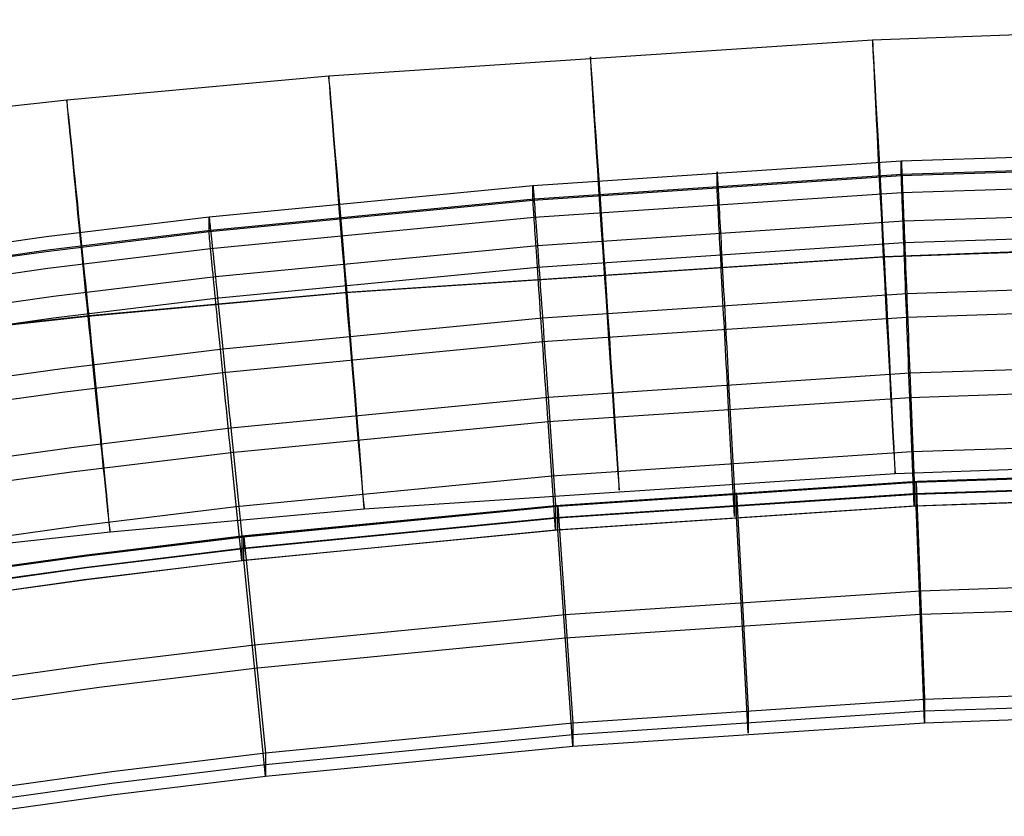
# Model space of a CAD drawing. Extents: x -1634 to -184, y -278 to 263.
# Tile 97 of 242: x -1470 to -1425, y 161 to 198. Entities that reach past the tile are written whole.
import ezdxf

# ---------------------------------------------------------------- set-up
doc = ezdxf.new("R2010")
doc.units = 0
doc.layers.add('PREDEFINITO', color=7, linetype='CONTINUOUS')

msp = doc.modelspace()

# ---------------------------------------------------------------- linework, layer by layer
at = {"layer": 'PREDEFINITO'}
for p, q in [((-1404.946, 197.952, 295.894), (-1431.127, 197.011, 295.964)), ((-1431.127, 197.011, 295.964), (-1456.165, 195.347, 296.032)), ((-1456.165, 195.347, 296.032), (-1468.223, 194.253, 296.065)), ((-1468.223, 194.253, 296.065), (-1480.277, 192.92, 296.098)), ((-1429.805, 191.45, 429.749), (-1400.542, 192.408, 429.727)), ((-1429.805, 190.773, 399.757), (-1400.542, 191.731, 399.735)), ((-1429.777, 190.832, 433.445), (-1400.54, 191.789, 433.423)), ((-1446.761, 190.321, 429.775), (-1429.805, 191.45, 429.749)), ((-1429.805, 191.45, 429.749), (-1429.805, 191.452, 430.09)), ((-1429.805, 191.452, 430.09), (-1429.804, 191.442, 430.432)), ((-1429.805, 190.773, 399.757), (-1429.805, 191.45, 429.749)), ((-1429.804, 191.442, 430.432), (-1429.803, 191.421, 430.773)), ((-1429.803, 191.421, 430.773), (-1429.801, 191.388, 431.112)), ((-1429.801, 191.388, 431.112), (-1429.799, 191.343, 431.451)), ((-1429.799, 191.343, 431.451), (-1429.797, 191.287, 431.788)), ((-1429.797, 191.287, 431.788), (-1429.794, 191.22, 432.122)), ((-1446.712, 189.704, 433.47), (-1429.777, 190.832, 433.445)), ((-1438.289, 190.949, 429.76), (-1438.288, 190.951, 430.102)), ((-1438.289, 190.272, 399.768), (-1438.289, 190.949, 429.76)), ((-1438.288, 190.951, 430.102), (-1438.287, 190.941, 430.443)), ((-1438.287, 190.941, 430.443), (-1438.286, 190.92, 430.784)), ((-1438.286, 190.92, 430.784), (-1438.284, 190.887, 431.124)), ((-1438.284, 190.887, 431.124), (-1438.281, 190.842, 431.462)), ((-1438.281, 190.842, 431.462), (-1438.277, 190.786, 431.799)), ((-1429.794, 191.22, 432.122), (-1429.79, 191.141, 432.455)), ((-1429.79, 191.141, 432.455), (-1429.787, 191.051, 432.784)), ((-1429.787, 191.051, 432.784), (-1429.782, 190.949, 433.11)), ((-1429.782, 190.949, 433.11), (-1429.778, 190.837, 433.432)), ((-1429.778, 190.837, 433.432), (-1429.773, 190.713, 433.751)), ((-1429.777, 189.988, 396.092), (-1400.54, 190.946, 396.071)), ((-1446.761, 189.644, 399.782), (-1429.805, 190.773, 399.757)), ((-1438.277, 190.786, 431.799), (-1438.273, 190.719, 432.134)), ((-1438.273, 190.719, 432.134), (-1438.269, 190.64, 432.466)), ((-1438.269, 190.64, 432.466), (-1438.264, 190.55, 432.795)), ((-1438.264, 190.55, 432.795), (-1438.258, 190.448, 433.121)), ((-1438.258, 190.448, 433.121), (-1438.251, 190.336, 433.444)), ((-1429.805, 190.759, 399.415), (-1429.805, 190.773, 399.757)), ((-1429.804, 190.734, 399.075), (-1429.805, 190.759, 399.415)), ((-1429.803, 190.697, 398.736), (-1429.804, 190.734, 399.075)), ((-1429.801, 190.649, 398.398), (-1429.803, 190.697, 398.736)), ((-1429.799, 190.589, 398.061), (-1429.801, 190.649, 398.398)), ((-1429.797, 190.518, 397.727), (-1429.799, 190.589, 398.061)), ((-1429.794, 190.436, 397.396), (-1429.797, 190.518, 397.727)), ((-1429.79, 190.342, 397.068), (-1429.794, 190.436, 397.396)), ((-1429.773, 190.713, 433.751), (-1429.767, 190.579, 434.064)), ((-1429.767, 190.579, 434.064), (-1429.761, 190.434, 434.374)), ((-1429.761, 190.434, 434.374), (-1429.755, 190.279, 434.678)), ((-1461.674, 188.872, 429.807), (-1446.761, 190.321, 429.775)), ((-1446.761, 190.321, 429.775), (-1446.76, 190.323, 430.116)), ((-1446.761, 189.644, 399.782), (-1446.761, 190.321, 429.775)), ((-1446.76, 190.323, 430.116), (-1446.759, 190.313, 430.457)), ((-1446.759, 190.313, 430.457), (-1446.757, 190.292, 430.798)), ((-1446.757, 190.292, 430.798), (-1446.754, 190.259, 431.138)), ((-1446.754, 190.259, 431.138), (-1446.751, 190.215, 431.476)), ((-1446.751, 190.215, 431.476), (-1446.746, 190.159, 431.813)), ((-1446.746, 190.159, 431.813), (-1446.741, 190.091, 432.148)), ((-1446.741, 190.091, 432.148), (-1446.735, 190.012, 432.48)), ((-1446.735, 190.012, 432.48), (-1446.728, 189.922, 432.809)), ((-1446.728, 189.922, 432.809), (-1446.721, 189.821, 433.135)), ((-1446.712, 188.861, 396.118), (-1429.777, 189.988, 396.092)), ((-1438.288, 190.258, 399.427), (-1438.289, 190.272, 399.768)), ((-1438.287, 190.233, 399.086), (-1438.288, 190.258, 399.427)), ((-1438.286, 190.196, 398.747), (-1438.287, 190.233, 399.086)), ((-1438.284, 190.148, 398.409), (-1438.286, 190.196, 398.747)), ((-1438.281, 190.088, 398.073), (-1438.284, 190.148, 398.409)), ((-1438.277, 190.017, 397.739), (-1438.281, 190.088, 398.073)), ((-1438.273, 189.935, 397.407), (-1438.277, 190.017, 397.739)), ((-1438.269, 189.841, 397.079), (-1438.273, 189.935, 397.407)), ((-1438.251, 190.336, 433.444), (-1438.244, 190.213, 433.762)), ((-1438.244, 190.213, 433.762), (-1438.237, 190.079, 434.076)), ((-1438.237, 190.079, 434.076), (-1438.229, 189.934, 434.385)), ((-1438.229, 189.934, 434.385), (-1438.22, 189.779, 434.689)), ((-1429.787, 190.237, 396.743), (-1429.79, 190.342, 397.068)), ((-1429.782, 190.121, 396.422), (-1429.787, 190.237, 396.743)), ((-1429.778, 189.994, 396.105), (-1429.782, 190.121, 396.422)), ((-1429.773, 189.856, 395.792), (-1429.778, 189.994, 396.105)), ((-1429.755, 190.279, 434.678), (-1429.748, 190.113, 434.976)), ((-1429.748, 190.113, 434.976), (-1429.741, 189.938, 435.269)), ((-1429.741, 189.938, 435.269), (-1429.734, 189.752, 435.555)), ((-1461.674, 188.195, 399.815), (-1446.761, 189.644, 399.782)), ((-1461.604, 188.257, 433.503), (-1446.712, 189.704, 433.47)), ((-1446.76, 189.63, 399.441), (-1446.761, 189.644, 399.782)), ((-1446.759, 189.605, 399.1), (-1446.76, 189.63, 399.441)), ((-1446.757, 189.569, 398.761), (-1446.759, 189.605, 399.1)), ((-1446.754, 189.52, 398.423), (-1446.757, 189.569, 398.761)), ((-1446.751, 189.461, 398.087), (-1446.754, 189.52, 398.423)), ((-1446.721, 189.821, 433.135), (-1446.713, 189.709, 433.458)), ((-1446.713, 189.709, 433.458), (-1446.703, 189.586, 433.776)), ((-1446.703, 189.586, 433.776), (-1446.694, 189.452, 434.09)), ((-1438.264, 189.736, 396.754), (-1438.269, 189.841, 397.079)), ((-1438.258, 189.62, 396.433), (-1438.264, 189.736, 396.754)), ((-1438.251, 189.493, 396.116), (-1438.258, 189.62, 396.433)), ((-1438.244, 189.355, 395.804), (-1438.251, 189.493, 396.116)), ((-1438.22, 189.779, 434.689), (-1438.211, 189.613, 434.988)), ((-1438.211, 189.613, 434.988), (-1438.201, 189.438, 435.28)), ((-1429.767, 189.708, 395.485), (-1429.773, 189.856, 395.792)), ((-1429.761, 189.549, 395.183), (-1429.767, 189.708, 395.485)), ((-1429.755, 189.38, 394.886), (-1429.761, 189.549, 395.183)), ((-1429.734, 189.752, 435.555), (-1429.726, 189.557, 435.836)), ((-1429.726, 189.557, 435.836), (-1429.717, 189.352, 436.109)), ((-1429.691, 188.684, 436.884), (-1400.533, 189.64, 436.863)), ((-1446.746, 189.39, 397.753), (-1446.751, 189.461, 398.087)), ((-1446.741, 189.307, 397.422), (-1446.746, 189.39, 397.753)), ((-1446.735, 189.213, 397.093), (-1446.741, 189.307, 397.422)), ((-1446.728, 189.109, 396.768), (-1446.735, 189.213, 397.093)), ((-1446.721, 188.993, 396.447), (-1446.728, 189.109, 396.768)), ((-1446.694, 189.452, 434.09), (-1446.683, 189.307, 434.399)), ((-1446.683, 189.307, 434.399), (-1446.672, 189.152, 434.703)), ((-1446.672, 189.152, 434.703), (-1446.66, 188.987, 435.002)), ((-1438.237, 189.207, 395.496), (-1438.244, 189.355, 395.804)), ((-1438.229, 189.049, 395.194), (-1438.237, 189.207, 395.496)), ((-1438.22, 188.88, 394.897), (-1438.229, 189.049, 395.194)), ((-1438.201, 189.438, 435.28), (-1438.191, 189.252, 435.567)), ((-1438.191, 189.252, 435.567), (-1438.18, 189.057, 435.847)), ((-1438.18, 189.057, 435.847), (-1438.169, 188.853, 436.12)), ((-1429.748, 189.202, 394.595), (-1429.755, 189.38, 394.886)), ((-1429.741, 189.013, 394.311), (-1429.748, 189.202, 394.595)), ((-1429.734, 188.815, 394.033), (-1429.741, 189.013, 394.311)), ((-1429.717, 189.352, 436.109), (-1429.709, 189.139, 436.375)), ((-1429.709, 189.139, 436.375), (-1429.7, 188.916, 436.633)), ((-1469.175, 187.962, 429.828), (-1461.674, 188.872, 429.807)), ((-1461.674, 188.872, 429.807), (-1461.674, 188.874, 430.149)), ((-1461.674, 188.874, 430.149), (-1461.672, 188.864, 430.49)), ((-1461.674, 188.195, 399.815), (-1461.674, 188.872, 429.807)), ((-1461.672, 188.864, 430.49), (-1461.669, 188.843, 430.831)), ((-1461.669, 188.843, 430.831), (-1461.665, 188.81, 431.171)), ((-1461.665, 188.81, 431.171), (-1461.66, 188.766, 431.509)), ((-1461.66, 188.766, 431.509), (-1461.653, 188.71, 431.846)), ((-1461.653, 188.71, 431.846), (-1461.646, 188.643, 432.181)), ((-1461.646, 188.643, 432.181), (-1461.637, 188.564, 432.513)), ((-1461.637, 188.564, 432.513), (-1461.627, 188.474, 432.842)), ((-1461.604, 187.413, 396.151), (-1446.712, 188.861, 396.118)), ((-1446.713, 188.866, 396.13), (-1446.721, 188.993, 396.447)), ((-1446.703, 188.729, 395.818), (-1446.713, 188.866, 396.13)), ((-1446.694, 188.581, 395.51), (-1446.703, 188.729, 395.818)), ((-1446.683, 188.422, 395.208), (-1446.694, 188.581, 395.51)), ((-1446.66, 188.987, 435.002), (-1446.647, 188.812, 435.294)), ((-1446.647, 188.812, 435.294), (-1446.634, 188.626, 435.581)), ((-1446.634, 188.626, 435.581), (-1446.62, 188.431, 435.861)), ((-1446.558, 187.56, 436.91), (-1429.691, 188.684, 436.884)), ((-1438.211, 188.701, 394.606), (-1438.22, 188.88, 394.897)), ((-1438.201, 188.513, 394.322), (-1438.211, 188.701, 394.606)), ((-1438.169, 188.853, 436.12), (-1438.157, 188.639, 436.386)), ((-1438.157, 188.639, 436.386), (-1438.145, 188.416, 436.645)), ((-1429.726, 188.607, 393.762), (-1429.734, 188.815, 394.033)), ((-1429.717, 188.39, 393.498), (-1429.726, 188.607, 393.762)), ((-1429.7, 188.916, 436.633), (-1429.691, 188.684, 436.884)), ((-1429.691, 188.684, 436.884), (-1429.681, 188.444, 437.127)), ((-1429.691, 187.688, 392.753), (-1400.533, 188.644, 392.732)), ((-1469.175, 187.284, 399.835), (-1461.674, 188.195, 399.815)), ((-1469.093, 187.348, 433.524), (-1461.604, 188.257, 433.503)), ((-1461.674, 188.181, 399.474), (-1461.674, 188.195, 399.815)), ((-1461.672, 188.156, 399.133), (-1461.674, 188.181, 399.474)), ((-1461.669, 188.12, 398.794), (-1461.672, 188.156, 399.133)), ((-1461.665, 188.072, 398.456), (-1461.669, 188.12, 398.794)), ((-1461.627, 188.474, 432.842), (-1461.616, 188.374, 433.168)), ((-1461.616, 188.374, 433.168), (-1461.604, 188.262, 433.49)), ((-1461.604, 188.262, 433.49), (-1461.591, 188.139, 433.809)), ((-1461.591, 188.139, 433.809), (-1461.577, 188.005, 434.123)), ((-1446.672, 188.254, 394.911), (-1446.683, 188.422, 395.208)), ((-1446.66, 188.075, 394.621), (-1446.672, 188.254, 394.911)), ((-1446.62, 188.431, 435.861), (-1446.605, 188.227, 436.134)), ((-1446.605, 188.227, 436.134), (-1446.59, 188.014, 436.4)), ((-1438.191, 188.315, 394.044), (-1438.201, 188.513, 394.322)), ((-1438.18, 188.107, 393.773), (-1438.191, 188.315, 394.044)), ((-1438.169, 187.891, 393.509), (-1438.18, 188.107, 393.773)), ((-1438.145, 188.416, 436.645), (-1438.132, 188.185, 436.895)), ((-1438.132, 188.185, 436.895), (-1438.119, 187.945, 437.138)), ((-1429.709, 188.165, 393.242), (-1429.717, 188.39, 393.498)), ((-1429.7, 187.93, 392.994), (-1429.709, 188.165, 393.242)), ((-1429.681, 188.444, 437.127), (-1429.671, 188.196, 437.361)), ((-1429.671, 188.196, 437.361), (-1429.661, 187.94, 437.587)), ((-1476.656, 186.92, 429.851), (-1469.175, 187.962, 429.828)), ((-1461.66, 188.012, 398.12), (-1461.665, 188.072, 398.456)), ((-1461.653, 187.941, 397.786), (-1461.66, 188.012, 398.12)), ((-1461.646, 187.859, 397.454), (-1461.653, 187.941, 397.786)), ((-1461.637, 187.765, 397.126), (-1461.646, 187.859, 397.454)), ((-1461.627, 187.661, 396.801), (-1461.637, 187.765, 397.126)), ((-1461.616, 187.545, 396.48), (-1461.627, 187.661, 396.801)), ((-1461.577, 188.005, 434.123), (-1461.562, 187.861, 434.432)), ((-1461.562, 187.861, 434.432), (-1461.546, 187.706, 434.736)), ((-1461.546, 187.706, 434.736), (-1461.528, 187.542, 435.034)), ((-1446.647, 187.887, 394.336), (-1446.66, 188.075, 394.621)), ((-1446.634, 187.689, 394.058), (-1446.647, 187.887, 394.336)), ((-1446.62, 187.481, 393.787), (-1446.634, 187.689, 394.058)), ((-1446.59, 188.014, 436.4), (-1446.574, 187.791, 436.659)), ((-1446.574, 187.791, 436.659), (-1446.558, 187.56, 436.91)), ((-1446.558, 186.564, 392.779), (-1429.691, 187.688, 392.753)), ((-1438.157, 187.665, 393.253), (-1438.169, 187.891, 393.509)), ((-1438.145, 187.431, 393.005), (-1438.157, 187.665, 393.253)), ((-1438.119, 187.945, 437.138), (-1438.106, 187.697, 437.373)), ((-1438.106, 187.697, 437.373), (-1438.092, 187.442, 437.598)), ((-1404.781, 187.94, 285.907), (-1430.635, 187.011, 285.976)), ((-1404.728, 187.967, 305.907), (-1430.582, 187.038, 305.976)), ((-1429.691, 187.688, 392.754), (-1429.7, 187.93, 392.994)), ((-1429.681, 187.437, 392.522), (-1429.691, 187.688, 392.754)), ((-1429.661, 187.94, 437.587), (-1429.651, 187.677, 437.804)), ((-1429.651, 187.677, 437.804), (-1429.64, 187.406, 438.012)), ((-1476.656, 186.243, 399.859), (-1469.175, 187.284, 399.835)), ((-1476.561, 186.308, 433.547), (-1469.093, 187.348, 433.524)), ((-1469.093, 186.504, 396.171), (-1461.604, 187.413, 396.151)), ((-1461.604, 187.419, 396.163), (-1461.616, 187.545, 396.48)), ((-1461.591, 187.282, 395.851), (-1461.604, 187.419, 396.163)), ((-1461.577, 187.134, 395.543), (-1461.591, 187.282, 395.851)), ((-1461.528, 187.542, 435.034), (-1461.51, 187.367, 435.327)), ((-1461.51, 187.367, 435.327), (-1461.491, 187.182, 435.614)), ((-1461.381, 186.119, 436.942), (-1446.558, 187.56, 436.91)), ((-1446.605, 187.265, 393.524), (-1446.62, 187.481, 393.787)), ((-1446.59, 187.04, 393.267), (-1446.605, 187.265, 393.524)), ((-1446.558, 187.56, 436.91), (-1446.541, 187.321, 437.152)), ((-1446.541, 187.321, 437.152), (-1446.523, 187.073, 437.387)), ((-1438.132, 187.189, 392.765), (-1438.145, 187.431, 393.005)), ((-1438.092, 187.442, 437.598), (-1438.077, 187.178, 437.815)), ((-1429.671, 187.179, 392.299), (-1429.681, 187.437, 392.522)), ((-1429.64, 187.406, 438.012), (-1429.629, 187.129, 438.21)), ((-1461.562, 186.976, 395.241), (-1461.577, 187.134, 395.543)), ((-1461.546, 186.808, 394.944), (-1461.562, 186.976, 395.241)), ((-1461.528, 186.63, 394.653), (-1461.546, 186.808, 394.944)), ((-1461.491, 187.182, 435.614), (-1461.471, 186.988, 435.894)), ((-1461.471, 186.988, 435.894), (-1461.45, 186.784, 436.167)), ((-1461.45, 186.784, 436.167), (-1461.428, 186.571, 436.433)), ((-1430.635, 187.011, 285.976), (-1455.375, 185.367, 286.043)), ((-1430.582, 187.038, 305.976), (-1455.323, 185.394, 306.043)), ((-1446.574, 186.806, 393.019), (-1446.59, 187.04, 393.267)), ((-1446.558, 186.564, 392.779), (-1446.574, 186.806, 393.019)), ((-1446.523, 187.073, 437.387), (-1446.505, 186.818, 437.613)), ((-1446.505, 186.818, 437.613), (-1446.487, 186.555, 437.829)), ((-1438.119, 186.938, 392.533), (-1438.132, 187.189, 392.765)), ((-1438.106, 186.68, 392.31), (-1438.119, 186.938, 392.533)), ((-1438.077, 187.178, 437.815), (-1438.063, 186.908, 438.023)), ((-1438.063, 186.908, 438.023), (-1438.047, 186.63, 438.222)), ((-1429.661, 186.913, 392.085), (-1429.671, 187.179, 392.299)), ((-1429.651, 186.64, 391.88), (-1429.661, 186.913, 392.085)), ((-1429.629, 187.129, 438.21), (-1429.618, 186.844, 438.399)), ((-1429.618, 186.844, 438.399), (-1429.606, 186.554, 438.578)), ((-1476.561, 185.464, 396.195), (-1469.093, 186.504, 396.171)), ((-1461.51, 186.442, 394.369), (-1461.528, 186.63, 394.653)), ((-1461.491, 186.244, 394.091), (-1461.51, 186.442, 394.369)), ((-1461.428, 186.571, 436.433), (-1461.405, 186.349, 436.691)), ((-1461.405, 186.349, 436.691), (-1461.381, 186.119, 436.942)), ((-1461.381, 185.122, 392.811), (-1446.558, 186.564, 392.779)), ((-1446.541, 186.313, 392.547), (-1446.558, 186.564, 392.779)), ((-1446.523, 186.056, 392.324), (-1446.541, 186.313, 392.547)), ((-1446.487, 186.555, 437.829), (-1446.468, 186.284, 438.037)), ((-1438.092, 186.414, 392.096), (-1438.106, 186.68, 392.31)), ((-1438.077, 186.141, 391.891), (-1438.092, 186.414, 392.096)), ((-1438.047, 186.63, 438.222), (-1438.032, 186.346, 438.411)), ((-1438.032, 186.346, 438.411), (-1438.016, 186.056, 438.59)), ((-1429.64, 186.36, 391.685), (-1429.651, 186.64, 391.88)), ((-1429.629, 186.074, 391.499), (-1429.64, 186.36, 391.685)), ((-1429.606, 186.554, 438.578), (-1429.594, 186.257, 438.747)), ((-1429.559, 185.348, 439.187), (-1400.521, 186.301, 439.166)), ((-1468.832, 185.214, 436.963), (-1461.381, 186.119, 436.942)), ((-1461.471, 186.038, 393.82), (-1461.491, 186.244, 394.091)), ((-1461.45, 185.822, 393.556), (-1461.471, 186.038, 393.82)), ((-1461.381, 186.119, 436.942), (-1461.356, 185.88, 437.185)), ((-1461.356, 185.88, 437.185), (-1461.331, 185.633, 437.419)), ((-1446.505, 185.79, 392.11), (-1446.523, 186.056, 392.324)), ((-1446.468, 186.284, 438.037), (-1446.448, 186.007, 438.236)), ((-1446.448, 186.007, 438.236), (-1446.428, 185.723, 438.425)), ((-1438.063, 185.862, 391.696), (-1438.077, 186.141, 391.891)), ((-1438.047, 185.576, 391.51), (-1438.063, 185.862, 391.696)), ((-1438.016, 186.056, 438.59), (-1438, 185.76, 438.759)), ((-1429.618, 185.781, 391.323), (-1429.629, 186.074, 391.499)), ((-1429.594, 186.257, 438.747), (-1429.583, 185.955, 438.906)), ((-1429.583, 185.955, 438.906), (-1429.57, 185.648, 439.054)), ((-1455.323, 185.394, 306.043), (-1467.2, 184.316, 306.076)), ((-1461.428, 185.597, 393.3), (-1461.45, 185.822, 393.556)), ((-1461.405, 185.364, 393.052), (-1461.428, 185.597, 393.3)), ((-1461.331, 185.633, 437.419), (-1461.305, 185.378, 437.645)), ((-1446.487, 185.518, 391.905), (-1446.505, 185.79, 392.11)), ((-1446.468, 185.238, 391.71), (-1446.487, 185.518, 391.905)), ((-1446.428, 185.723, 438.425), (-1446.408, 185.433, 438.604)), ((-1446.408, 185.433, 438.604), (-1446.387, 185.137, 438.773)), ((-1438.032, 185.283, 391.334), (-1438.047, 185.576, 391.51)), ((-1438, 185.76, 438.759), (-1437.984, 185.458, 438.917)), ((-1437.984, 185.458, 438.917), (-1437.967, 185.151, 439.066)), ((-1429.606, 185.483, 391.157), (-1429.618, 185.781, 391.323)), ((-1429.594, 185.179, 391.002), (-1429.606, 185.483, 391.157)), ((-1429.57, 185.648, 439.054), (-1429.558, 185.336, 439.192)), ((-1476.259, 184.179, 436.986), (-1468.832, 185.214, 436.963)), ((-1468.832, 184.217, 392.832), (-1461.381, 185.122, 392.811)), ((-1455.375, 185.367, 286.043), (-1467.253, 184.29, 286.076)), ((-1461.381, 185.122, 392.812), (-1461.405, 185.364, 393.052)), ((-1461.356, 184.873, 392.58), (-1461.381, 185.122, 392.812)), ((-1461.305, 185.378, 437.645), (-1461.278, 185.116, 437.862)), ((-1461.278, 185.116, 437.862), (-1461.25, 184.846, 438.07)), ((-1446.448, 184.952, 391.524), (-1446.468, 185.238, 391.71)), ((-1446.428, 184.66, 391.348), (-1446.448, 184.952, 391.524)), ((-1446.387, 185.137, 438.773), (-1446.366, 184.836, 438.931)), ((-1446.323, 184.23, 439.212), (-1429.559, 185.348, 439.187)), ((-1438.016, 184.985, 391.169), (-1438.032, 185.283, 391.334)), ((-1438, 184.682, 391.013), (-1438.016, 184.985, 391.169)), ((-1437.967, 185.151, 439.066), (-1437.951, 184.839, 439.203)), ((-1429.583, 184.87, 390.857), (-1429.594, 185.179, 391.002)), ((-1429.559, 184.251, 390.604), (-1400.521, 185.204, 390.582)), ((-1429.558, 185.336, 439.192), (-1429.546, 185.019, 439.319)), ((-1429.546, 185.019, 439.319), (-1429.533, 184.698, 439.435)), ((-1461.331, 184.615, 392.357), (-1461.356, 184.873, 392.58)), ((-1461.305, 184.351, 392.143), (-1461.331, 184.615, 392.357)), ((-1461.25, 184.846, 438.07), (-1461.222, 184.57, 438.268)), ((-1461.222, 184.57, 438.268), (-1461.193, 184.287, 438.457)), ((-1446.408, 184.363, 391.183), (-1446.428, 184.66, 391.348)), ((-1446.366, 184.836, 438.931), (-1446.344, 184.529, 439.08)), ((-1446.344, 184.529, 439.08), (-1446.322, 184.217, 439.217)), ((-1437.984, 184.373, 390.868), (-1438, 184.682, 391.013)), ((-1437.951, 184.839, 439.203), (-1437.933, 184.522, 439.33)), ((-1437.933, 184.522, 439.33), (-1437.916, 184.202, 439.446)), ((-1429.57, 184.557, 390.723), (-1429.583, 184.87, 390.857)), ((-1429.558, 184.239, 390.599), (-1429.57, 184.557, 390.723)), ((-1429.533, 184.698, 439.435), (-1429.52, 184.374, 439.54)), ((-1467.253, 184.29, 286.076), (-1479.095, 182.98, 286.108)), ((-1467.2, 184.316, 306.076), (-1479.043, 183.007, 306.108)), ((-1476.259, 183.182, 392.855), (-1468.832, 184.217, 392.832)), ((-1461.278, 184.079, 391.938), (-1461.305, 184.351, 392.143)), ((-1461.25, 183.8, 391.742), (-1461.278, 184.079, 391.938)), ((-1461.193, 184.287, 438.457), (-1461.163, 183.998, 438.636)), ((-1461.041, 182.797, 439.245), (-1446.323, 184.23, 439.212)), ((-1446.387, 184.059, 391.027), (-1446.408, 184.363, 391.183)), ((-1446.366, 183.751, 390.882), (-1446.387, 184.059, 391.027)), ((-1446.323, 183.132, 390.629), (-1429.559, 184.251, 390.604)), ((-1446.322, 184.217, 439.217), (-1446.3, 183.901, 439.344)), ((-1437.967, 184.059, 390.734), (-1437.984, 184.373, 390.868)), ((-1437.951, 183.742, 390.61), (-1437.967, 184.059, 390.734)), ((-1437.916, 184.202, 439.446), (-1437.899, 183.877, 439.552)), ((-1429.546, 183.916, 390.487), (-1429.558, 184.239, 390.599)), ((-1429.52, 184.374, 439.54), (-1429.507, 184.046, 439.634)), ((-1429.507, 184.046, 439.634), (-1429.494, 183.715, 439.717)), ((-1461.222, 183.515, 391.557), (-1461.25, 183.8, 391.742)), ((-1461.163, 183.998, 438.636), (-1461.133, 183.702, 438.805)), ((-1461.133, 183.702, 438.805), (-1461.103, 183.402, 438.964)), ((-1446.344, 183.438, 390.748), (-1446.366, 183.751, 390.882)), ((-1446.3, 183.901, 439.344), (-1446.278, 183.581, 439.46)), ((-1446.278, 183.581, 439.46), (-1446.255, 183.257, 439.566)), ((-1437.933, 183.42, 390.498), (-1437.951, 183.742, 390.61)), ((-1437.899, 183.877, 439.552), (-1437.881, 183.55, 439.645)), ((-1429.533, 183.591, 390.385), (-1429.546, 183.916, 390.487)), ((-1429.52, 183.262, 390.295), (-1429.533, 183.591, 390.385)), ((-1429.494, 183.715, 439.717), (-1429.481, 183.381, 439.788)), ((-1461.193, 183.224, 391.381), (-1461.222, 183.515, 391.557)), ((-1461.163, 182.927, 391.215), (-1461.193, 183.224, 391.381)), ((-1461.103, 183.402, 438.964), (-1461.072, 183.096, 439.112)), ((-1461.041, 181.7, 390.661), (-1446.323, 183.132, 390.629)), ((-1446.322, 183.12, 390.624), (-1446.344, 183.438, 390.748)), ((-1446.3, 182.798, 390.512), (-1446.322, 183.12, 390.624)), ((-1446.255, 183.257, 439.566), (-1446.232, 182.929, 439.659)), ((-1437.916, 183.094, 390.396), (-1437.933, 183.42, 390.498)), ((-1437.881, 183.55, 439.645), (-1437.863, 183.219, 439.728)), ((-1437.863, 183.219, 439.728), (-1437.845, 182.885, 439.799)), ((-1429.507, 182.93, 390.216), (-1429.52, 183.262, 390.295)), ((-1429.481, 183.381, 439.788), (-1429.468, 183.045, 439.848)), ((-1468.434, 181.898, 439.265), (-1461.041, 182.797, 439.245)), ((-1461.133, 182.624, 391.06), (-1461.163, 182.927, 391.215)), ((-1461.072, 183.096, 439.112), (-1461.04, 182.785, 439.25)), ((-1461.04, 182.785, 439.25), (-1461.008, 182.469, 439.377)), ((-1446.278, 182.473, 390.41), (-1446.3, 182.798, 390.512)), ((-1446.232, 182.929, 439.659), (-1446.209, 182.599, 439.742)), ((-1437.899, 182.765, 390.306), (-1437.916, 183.094, 390.396)), ((-1437.881, 182.434, 390.227), (-1437.899, 182.765, 390.306)), ((-1437.845, 182.885, 439.799), (-1437.827, 182.55, 439.859)), ((-1429.494, 182.595, 390.148), (-1429.507, 182.93, 390.216)), ((-1429.468, 183.045, 439.848), (-1429.455, 182.707, 439.897)), ((-1429.455, 182.707, 439.897), (-1429.442, 182.368, 439.933)), ((-1461.103, 182.317, 390.915), (-1461.133, 182.624, 391.06)), ((-1461.072, 182.004, 390.78), (-1461.103, 182.317, 390.915)), ((-1461.008, 182.469, 439.377), (-1460.976, 182.15, 439.493)), ((-1446.255, 182.145, 390.32), (-1446.278, 182.473, 390.41)), ((-1446.209, 182.599, 439.742), (-1446.186, 182.266, 439.813)), ((-1446.186, 182.266, 439.813), (-1446.162, 181.93, 439.873)), ((-1437.863, 182.099, 390.159), (-1437.881, 182.434, 390.227)), ((-1437.827, 182.55, 439.859), (-1437.809, 182.212, 439.908)), ((-1437.809, 182.212, 439.908), (-1437.791, 181.873, 439.944)), ((-1429.481, 182.259, 390.092), (-1429.494, 182.595, 390.148)), ((-1429.468, 181.921, 390.047), (-1429.481, 182.259, 390.092)), ((-1429.442, 182.368, 439.933), (-1429.428, 182.028, 439.958)), ((-1429.415, 181.687, 439.972), (-1400.509, 182.637, 439.951)), ((-1475.8, 180.871, 439.288), (-1468.434, 181.898, 439.265)), ((-1461.04, 181.688, 390.657), (-1461.072, 182.004, 390.78)), ((-1460.976, 182.15, 439.493), (-1460.943, 181.827, 439.598)), ((-1460.943, 181.827, 439.598), (-1460.91, 181.5, 439.692)), ((-1446.232, 181.813, 390.241), (-1446.255, 182.145, 390.32)), ((-1446.209, 181.48, 390.173), (-1446.232, 181.813, 390.241)), ((-1446.162, 181.93, 439.873), (-1446.139, 181.593, 439.922)), ((-1437.845, 181.763, 390.103), (-1437.863, 182.099, 390.159)), ((-1437.827, 181.425, 390.058), (-1437.845, 181.763, 390.103)), ((-1437.791, 181.873, 439.944), (-1437.773, 181.533, 439.97)), ((-1429.455, 181.581, 390.014), (-1429.468, 181.921, 390.047)), ((-1429.428, 182.028, 439.958), (-1429.415, 181.687, 439.972)), ((-1468.434, 180.801, 390.682), (-1461.041, 181.7, 390.661)), ((-1461.008, 181.367, 390.544), (-1461.04, 181.688, 390.657)), ((-1460.976, 181.042, 390.443), (-1461.008, 181.367, 390.544)), ((-1460.91, 181.5, 439.692), (-1460.876, 181.171, 439.774)), ((-1446.186, 181.144, 390.117), (-1446.209, 181.48, 390.173)), ((-1446.139, 181.593, 439.922), (-1446.115, 181.255, 439.958)), ((-1446.068, 180.574, 439.997), (-1429.415, 181.687, 439.972)), ((-1437.809, 181.086, 390.025), (-1437.827, 181.425, 390.058)), ((-1437.773, 181.533, 439.97), (-1437.755, 181.192, 439.983)), ((-1429.442, 181.24, 389.993), (-1429.455, 181.581, 390.014)), ((-1429.415, 181.687, 439.972), (-1429.22, 176.692, 440.085)), ((-1429.415, 180.558, 389.985), (-1400.509, 181.509, 389.963)), ((-1460.943, 180.715, 390.352), (-1460.976, 181.042, 390.443)), ((-1460.876, 181.171, 439.774), (-1460.843, 180.838, 439.846)), ((-1446.162, 180.806, 390.072), (-1446.186, 181.144, 390.117)), ((-1446.115, 181.255, 439.958), (-1446.092, 180.915, 439.984)), ((-1446.092, 180.915, 439.984), (-1446.068, 180.574, 439.997)), ((-1437.791, 180.745, 390.004), (-1437.809, 181.086, 390.025)), ((-1437.755, 181.192, 439.983), (-1437.488, 176.201, 440.096)), ((-1429.428, 180.899, 389.983), (-1429.442, 181.24, 389.993)), ((-1429.415, 180.558, 389.985), (-1429.428, 180.899, 389.983)), ((-1475.8, 179.774, 390.705), (-1468.434, 180.801, 390.682)), ((-1460.91, 180.384, 390.273), (-1460.943, 180.715, 390.352)), ((-1460.843, 180.838, 439.846), (-1460.809, 180.504, 439.906)), ((-1460.809, 180.504, 439.906), (-1460.775, 180.168, 439.954)), ((-1460.673, 179.152, 440.029), (-1446.068, 180.574, 439.997)), ((-1446.139, 180.467, 390.039), (-1446.162, 180.806, 390.072)), ((-1446.115, 180.127, 390.018), (-1446.139, 180.467, 390.039)), ((-1446.068, 180.574, 439.997), (-1445.721, 175.588, 440.11)), ((-1446.068, 179.446, 390.01), (-1429.415, 180.558, 389.985)), ((-1437.773, 180.405, 389.994), (-1437.791, 180.745, 390.004)), ((-1437.755, 180.064, 389.996), (-1437.773, 180.405, 389.994)), ((-1429.22, 175.565, 390.098), (-1429.415, 180.558, 389.985)), ((-1460.876, 180.051, 390.205), (-1460.91, 180.384, 390.273)), ((-1460.843, 179.716, 390.149), (-1460.876, 180.051, 390.205)), ((-1460.775, 180.168, 439.954), (-1460.741, 179.83, 439.991)), ((-1446.092, 179.786, 390.008), (-1446.115, 180.127, 390.018)), ((-1437.488, 175.073, 390.109), (-1437.755, 180.064, 389.996)), ((-1460.809, 179.379, 390.105), (-1460.843, 179.716, 390.149)), ((-1460.741, 179.83, 439.991), (-1460.707, 179.491, 440.016)), ((-1446.068, 179.446, 390.01), (-1446.092, 179.786, 390.008)), ((-1468.003, 178.26, 440.049), (-1460.673, 179.152, 440.029)), ((-1460.775, 179.041, 390.072), (-1460.809, 179.379, 390.105)), ((-1460.741, 178.702, 390.05), (-1460.775, 179.041, 390.072)), ((-1460.707, 179.491, 440.016), (-1460.673, 179.152, 440.029)), ((-1460.673, 178.023, 390.042), (-1446.068, 179.446, 390.01)), ((-1460.673, 179.152, 440.029), (-1460.172, 174.178, 440.142)), ((-1445.722, 174.46, 390.122), (-1446.068, 179.446, 390.01)), ((-1460.707, 178.363, 390.04), (-1460.741, 178.702, 390.05)), ((-1429.318, 178.061, 390.041), (-1400.501, 179.01, 390.02)), ((-1475.302, 177.241, 440.072), (-1468.003, 178.26, 440.049)), ((-1460.673, 178.023, 390.042), (-1460.707, 178.363, 390.04)), ((-1468.003, 177.131, 390.062), (-1460.673, 178.023, 390.042)), ((-1460.172, 173.051, 390.154), (-1460.673, 178.023, 390.042)), ((-1445.895, 176.953, 390.066), (-1429.318, 178.061, 390.041)), ((-1404.563, 177.955, 295.92), (-1430.09, 177.038, 295.988)), ((-1429.22, 176.692, 440.085), (-1404.61, 177.56, 440.065)), ((-1429.123, 176.653, 438.085), (-1400.395, 177.596, 438.064)), ((-1429.054, 176.7, 440.084), (-1400.372, 177.641, 440.063)), ((-1475.302, 176.113, 390.085), (-1468.003, 177.131, 390.062)), ((-1460.422, 175.537, 390.098), (-1445.895, 176.953, 390.066)), ((-1430.09, 177.038, 295.988), (-1454.534, 175.414, 296.054)), ((-1429.22, 176.128, 415.091), (-1404.61, 176.996, 415.072)), ((-1429.123, 176.11, 414.091), (-1400.395, 177.054, 414.07)), ((-1445.721, 175.588, 440.11), (-1429.22, 176.692, 440.085)), ((-1445.624, 175.551, 438.11), (-1429.123, 176.653, 438.085)), ((-1445.517, 175.601, 440.109), (-1429.054, 176.7, 440.084)), ((-1429.22, 176.692, 440.085), (-1429.22, 175.565, 390.098)), ((-1429.22, 175.565, 390.098), (-1404.61, 176.432, 390.078)), ((-1429.123, 175.568, 390.097), (-1429.123, 176.653, 438.085)), ((-1429.123, 176.653, 438.085), (-1428.733, 166.663, 438.311)), ((-1429.123, 175.568, 390.097), (-1400.395, 176.511, 390.076)), ((-1445.721, 175.024, 415.116), (-1429.22, 176.128, 415.091)), ((-1445.624, 175.009, 414.116), (-1429.123, 176.11, 414.091)), ((-1437.488, 176.201, 440.096), (-1437.488, 175.073, 390.109)), ((-1437.39, 175.078, 390.109), (-1437.39, 176.163, 438.096)), ((-1437.39, 176.163, 438.096), (-1436.857, 166.18, 438.322)), ((-1467.71, 174.649, 390.118), (-1460.422, 175.537, 390.098)), ((-1454.534, 175.414, 296.054), (-1466.231, 174.353, 296.086)), ((-1460.172, 174.178, 440.142), (-1445.721, 175.588, 440.11)), ((-1460.075, 174.145, 438.142), (-1445.624, 175.551, 438.11)), ((-1459.928, 174.198, 440.14), (-1445.517, 175.601, 440.109)), ((-1445.721, 175.588, 440.11), (-1445.722, 174.46, 390.122)), ((-1445.722, 174.46, 390.122), (-1429.22, 175.565, 390.098)), ((-1445.624, 174.467, 390.122), (-1429.123, 175.568, 390.097)), ((-1445.624, 174.467, 390.122), (-1445.624, 175.551, 438.11)), ((-1445.624, 175.551, 438.11), (-1444.931, 165.579, 438.335)), ((-1428.733, 165.58, 390.323), (-1429.123, 175.568, 390.097)), ((-1460.172, 173.614, 415.148), (-1445.721, 175.024, 415.116)), ((-1460.075, 173.602, 414.148), (-1445.624, 175.009, 414.116)), ((-1436.857, 165.097, 390.334), (-1437.39, 175.078, 390.109)), ((-1474.963, 173.637, 390.141), (-1467.71, 174.649, 390.118)), ((-1466.231, 174.353, 296.086), (-1477.862, 173.067, 296.119)), ((-1467.417, 173.296, 440.162), (-1460.172, 174.178, 440.142)), ((-1467.32, 173.264, 438.162), (-1460.075, 174.145, 438.142)), ((-1467.153, 173.32, 440.16), (-1459.928, 174.198, 440.14)), ((-1460.172, 173.051, 390.154), (-1445.722, 174.46, 390.122)), ((-1460.172, 174.178, 440.142), (-1460.172, 173.051, 390.154)), ((-1460.075, 173.06, 390.154), (-1445.624, 174.467, 390.122)), ((-1460.075, 173.06, 390.154), (-1460.075, 174.145, 438.142)), ((-1460.075, 174.145, 438.142), (-1459.073, 164.198, 438.366)), ((-1444.931, 164.495, 390.347), (-1445.624, 174.467, 390.122)), ((-1467.417, 172.732, 415.168), (-1460.172, 173.614, 415.148)), ((-1467.32, 172.721, 414.168), (-1460.075, 173.602, 414.148)), ((-1474.625, 172.289, 440.184), (-1467.417, 173.296, 440.162)), ((-1474.528, 172.259, 438.184), (-1467.32, 173.264, 438.162)), ((-1474.337, 172.318, 440.182), (-1467.153, 173.32, 440.16)), ((-1474.625, 171.725, 415.191), (-1467.417, 172.732, 415.168)), ((-1474.528, 171.716, 414.191), (-1467.32, 172.721, 414.168)), ((-1467.417, 172.168, 390.174), (-1460.172, 173.051, 390.154)), ((-1467.32, 172.179, 390.174), (-1460.075, 173.06, 390.154)), ((-1459.073, 163.114, 390.379), (-1460.075, 173.06, 390.154)), ((-1428.928, 171.658, 438.198), (-1400.378, 172.598, 438.177)), ((-1474.625, 171.161, 390.197), (-1467.417, 172.168, 390.174)), ((-1474.528, 171.174, 390.197), (-1467.32, 172.179, 390.174)), ((-1445.278, 170.565, 438.223), (-1428.928, 171.658, 438.198)), ((-1428.928, 170.574, 390.21), (-1400.378, 171.513, 390.189)), ((-1459.574, 169.171, 438.254), (-1445.278, 170.565, 438.223)), ((-1445.278, 169.481, 390.235), (-1428.928, 170.574, 390.21)), ((-1466.734, 168.3, 438.274), (-1459.574, 169.171, 438.254)), ((-1459.574, 168.087, 390.266), (-1445.278, 169.481, 390.235)), ((-1473.851, 167.306, 438.296), (-1466.734, 168.3, 438.274)), ((-1466.734, 167.216, 390.286), (-1459.574, 168.087, 390.266)), ((-1428.733, 166.663, 438.311), (-1404.443, 167.521, 438.291)), ((-1473.851, 166.222, 390.308), (-1466.734, 167.216, 390.286)), ((-1428.733, 166.122, 414.317), (-1404.443, 166.979, 414.298)), ((-1444.931, 165.579, 438.335), (-1428.733, 166.663, 438.311)), ((-1428.733, 166.663, 438.311), (-1428.733, 165.58, 390.323)), ((-1428.733, 165.58, 390.323), (-1404.443, 166.437, 390.304)), ((-1444.931, 165.037, 414.341), (-1428.733, 166.122, 414.317)), ((-1436.857, 166.18, 438.322), (-1436.857, 165.097, 390.334)), ((-1459.073, 164.198, 438.366), (-1444.931, 165.579, 438.335)), ((-1444.931, 164.495, 390.347), (-1428.733, 165.58, 390.323)), ((-1444.931, 165.579, 438.335), (-1444.931, 164.495, 390.347)), ((-1459.073, 163.656, 414.373), (-1444.931, 165.037, 414.341)), ((-1466.148, 163.336, 438.386), (-1459.073, 164.198, 438.366)), ((-1459.073, 163.114, 390.379), (-1444.931, 164.495, 390.347)), ((-1459.073, 164.198, 438.366), (-1459.073, 163.114, 390.379)), ((-1466.148, 162.794, 414.392), (-1459.073, 163.656, 414.373)), ((-1473.174, 162.354, 438.408), (-1466.148, 163.336, 438.386)), ((-1473.174, 161.812, 414.414), (-1466.148, 162.794, 414.392)), ((-1466.148, 162.252, 390.398), (-1459.073, 163.114, 390.379)), ((-1473.174, 161.27, 390.42), (-1466.148, 162.252, 390.398))]:
    msp.add_line(p, q, dxfattribs=at)
at = {"layer": 'PREDEFINITO', "extrusion": (0.99865, 0.051872, -0.002682)}
msp.add_circle((260.981, 292.17, -1419.77), 10, dxfattribs=at)
at = {"layer": 'PREDEFINITO', "extrusion": (0.997774, 0.066637, -0.002699)}
msp.add_circle((282.035, 292.155, -1428.628), 10, dxfattribs=at)
at = {"layer": 'PREDEFINITO', "extrusion": (0.996664, 0.081565, -0.002716)}
msp.add_circle((303.469, 292.144, -1436.178), 10, dxfattribs=at)
at = {"layer": 'PREDEFINITO', "extrusion": (0.995024, 0.099595, -0.002734)}
msp.add_circle((329.516, 292.133, -1442.38), 10, dxfattribs=at)

doc.saveas('drawing.dxf')
